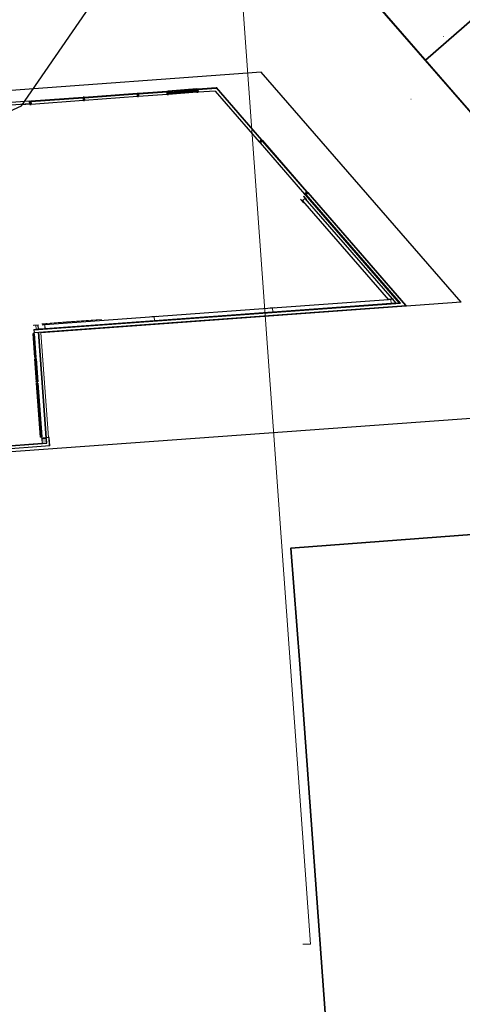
# Model space of a CAD drawing. Header units: metres. Extents: x 163628 to 167855, y 402678 to 405435.
# Tile 105 of 256: x 164481 to 164500, y 403363 to 403406. Entities that reach past the tile are written whole.
import ezdxf

# ---------------------------------------------------------------- set-up
doc = ezdxf.new("R2010")
doc.units = ezdxf.units.M
doc.linetypes.add('X-CA190022.004-UO-BGT_Ondergrond nieuwbouw Pater vd Elsenlaan$0$la_gestippeld 1_5x-1_5', pattern=[3, 1.5, -1.5])
doc.layers.get('0').update_dxf_attribs({"lineweight": 25})
for name, color, linetype, lineweight in [('X-CA190022.004-UO-BGT_Ondergrond nieuwbouw Pater vd Elsenlaan$0$A--L$8--_Hulplijnen', 1, 'Continuous', 18), ('X-CA190022.004-UO-BGT_Ondergrond nieuwbouw Pater vd Elsenlaan$0$A--L21--_Buitenwanden', 3, 'Continuous', 18), ('X-CA190022.004-UO-BGT_Ondergrond nieuwbouw Pater vd Elsenlaan$0$A--L22--_Binnenwanden', 2, 'Continuous', 18), ('X-CA190022.004-UO-BGT_Ondergrond nieuwbouw Pater vd Elsenlaan$0$A--L23--_Vloeren', 4, 'Continuous', 25), ('X-CA190022.004-UO-BGT_Ondergrond nieuwbouw Pater vd Elsenlaan$0$A--L24--_Trappen en hellingen', 1, 'Continuous', 25), ('X-CA190022.004-UO-BGT_Ondergrond nieuwbouw Pater vd Elsenlaan$0$A--L28--_Hoofddraagkonstrukties', 3, 'Continuous', 35), ('X-CA190022.004-UO-BGT_Ondergrond nieuwbouw Pater vd Elsenlaan$0$A--L31--_Buitenwandopeningen', 1, 'Continuous', 25), ('X-CA190022.004-UO-BGT_Ondergrond nieuwbouw Pater vd Elsenlaan$0$GE_601_PNDgrondvlakpand_Vlak_MV_GEM', 34, 'Continuous', 0), ('X-CA190022.004-UO-BGT_Ondergrond$0$GE_401_OTDErf_Vlak_GEM', 253, 'Continuous', 9), ('X-CA190022.004-UO-BGT_Ondergrond$0$GE_601_PNDgrondvlakpand_Vlak_MV_GEM', 34, 'Continuous', 35), ('X-CA190022.004-UO-DTM inmeting$0$B-WE-OG-HOOGTEPUNT-S', 246, 'Continuous', 0), ('X-CA190022.004-UO-WHM_Riolering gemeente - drukleidingen_v0.1$0$Riool_onder_druk_pvc_leidingen_400_hgml', 214, 'X-CA190022.004-UO-WHM_Riolering gemeente - drukleidingen_v0.1$0$1-200 PERSLEIDING', 25), ('X-XX-AL-REFERENTIE-G', 7, 'Continuous', 18)]:
    doc.layers.add(name, color=color, linetype=linetype, lineweight=lineweight)
doc.layers.add('X-CA190022.004-UO-KLIC$0$B-OI-KL-DATA_KPN_0000546663_VECT_19O042616-G', color=42, linetype='X-CA190022.004-UO-KLIC$0$1-200 TELEFONIE-KPN', lineweight=0, transparency=0.25)
doc.styles.add('X-CA190022.004-UO-KLIC$0$NLCS-ISO', font='NLCS-ISO.ttf')
doc.styles.add('X-CA190022.004-UO-WHM_Riolering gemeente - drukleidingen_v0.1$0$NLCS-ISO', font='NLCS-ISO.ttf')
doc.linetypes.add('X-CA190022.004-UO-KLIC$0$1-200 TELEFONIE-KPN', pattern='A,1.5,-0.6,["KPN",X-CA190022.004-UO-KLIC$0$NLCS-ISO,S=0.24,R=0,X=-0.5,Y=-0.12],-0.3', length=2.4)
doc.linetypes.add('X-CA190022.004-UO-WHM_Riolering gemeente - drukleidingen_v0.1$0$1-200 PERSLEIDING', pattern='A,1.5,-0.6,["PERS",X-CA190022.004-UO-WHM_Riolering gemeente - drukleidingen_v0.1$0$NLCS-ISO,S=0.24,R=0,X=-0.5,Y=-0.12],-0.65', length=2.75)

# ---------------------------------------------------------------- blocks, each defined once
blk = doc.blocks.new('X-CA190022.004-UO-BGT_Ondergrond nieuwbouw Pater vd Elsenlaan')
at = {"layer": 'X-CA190022.004-UO-BGT_Ondergrond nieuwbouw Pater vd Elsenlaan$0$A--L28--_Hoofddraagkonstrukties'}
for points in [[(164493.529, 403397.693), (164493.54, 403397.703), (164493.478, 403397.776), (164493.607, 403397.886), (164493.669, 403397.813), (164493.681, 403397.823), (164493.551, 403397.975), (164493.539, 403397.965), (164493.601, 403397.893), (164493.472, 403397.782), (164493.41, 403397.855), (164493.399, 403397.845)], [(164492.314, 403392.992), (164492.313, 403393.007), (164492.218, 403393), (164492.206, 403393.169), (164492.301, 403393.176), (164492.3, 403393.191), (164492.1, 403393.177), (164492.101, 403393.162), (164492.197, 403393.169), (164492.209, 403392.999), (164492.114, 403392.992), (164492.115, 403392.977)], [(164497.201, 403393.348), (164497.401, 403393.362), (164497.4, 403393.377), (164497.304, 403393.37), (164497.292, 403393.54), (164497.387, 403393.547), (164497.386, 403393.562), (164497.187, 403393.547), (164497.188, 403393.532), (164497.283, 403393.539), (164497.296, 403393.37), (164497.2, 403393.363)], [(164487.228, 403392.621), (164487.227, 403392.636), (164487.131, 403392.629), (164487.119, 403392.799), (164487.214, 403392.806), (164487.213, 403392.82), (164487.014, 403392.806), (164487.015, 403392.791), (164487.11, 403392.798), (164487.122, 403392.628), (164487.027, 403392.621), (164487.028, 403392.606)], [(164482.141, 403392.25), (164482.14, 403392.265), (164482.045, 403392.258), (164482.033, 403392.428), (164482.128, 403392.435), (164482.127, 403392.45), (164481.927, 403392.435), (164481.928, 403392.42), (164482.024, 403392.427), (164482.036, 403392.258), (164481.941, 403392.251), (164481.942, 403392.236)], [(164482.526, 403392.278), (164482.525, 403392.293), (164482.43, 403392.286), (164482.418, 403392.456), (164482.513, 403392.463), (164482.512, 403392.478), (164482.312, 403392.463), (164482.313, 403392.448), (164482.409, 403392.455), (164482.421, 403392.286), (164482.326, 403392.279), (164482.327, 403392.264)], [(164482.48, 403387.362), (164482.495, 403387.363), (164482.481, 403387.563), (164482.466, 403387.562), (164482.473, 403387.466), (164482.303, 403387.454), (164482.296, 403387.549), (164482.281, 403387.548), (164482.296, 403387.349), (164482.311, 403387.35), (164482.304, 403387.445), (164482.474, 403387.457)]]:
    blk.add_hatch(color=252, dxfattribs=at).paths.add_polyline_path(points, flags=0)
at = {"layer": 'X-CA190022.004-UO-BGT_Ondergrond nieuwbouw Pater vd Elsenlaan$0$A--L31--_Buitenwandopeningen'}
for points in [[(164487.668, 403402.469), (164487.666, 403402.499), (164486.437, 403402.409), (164486.439, 403402.38)], [(164488.901, 403402.479), (164488.899, 403402.509), (164487.772, 403402.426), (164487.774, 403402.397)], [(164489.788, 403402.624), (164489.786, 403402.653), (164488.992, 403402.596), (164488.995, 403402.566), (164489.676, 403402.615)], [(164491.725, 403400.386), (164491.748, 403400.406), (164489.799, 403402.648), (164489.776, 403402.629), (164491.718, 403400.395)], [(164481.823, 403401.923), (164481.813, 403402.072), (164481.763, 403402.069), (164481.774, 403401.919)], [(164484.065, 403402.206), (164484.063, 403402.236), (164481.813, 403402.072), (164481.815, 403402.042), (164481.84, 403402.044)], [(164486.39, 403402.376), (164486.387, 403402.406), (164484.112, 403402.24), (164484.115, 403402.21), (164485.758, 403402.33)], [(164493.672, 403398.147), (164493.695, 403398.167), (164491.781, 403400.368), (164491.758, 403400.349)], [(164493.614, 403398.03), (164493.728, 403398.129), (164493.695, 403398.167), (164493.581, 403398.068)], [(164482.096, 403390.046), (164482.031, 403390.944), (164482.001, 403390.942), (164482.066, 403390.044)]]:
    blk.add_hatch(color=252, dxfattribs=at).paths.add_polyline_path(points, flags=0)
at = {"layer": 'X-CA190022.004-UO-BGT_Ondergrond nieuwbouw Pater vd Elsenlaan$0$A--L31--_Buitenwandopeningen', "extrusion": (0, 0, -1)}
for points in [[(-164487.727, 403402.353), (-164487.716, 403402.503), (-164487.666, 403402.499), (-164487.677, 403402.349)], [(-164489.003, 403402.446), (-164488.992, 403402.596), (-164488.943, 403402.592), (-164488.954, 403402.442)], [(-164484.123, 403402.09), (-164484.112, 403402.24), (-164484.063, 403402.236), (-164484.073, 403402.087)], [(-164486.448, 403402.26), (-164486.437, 403402.409), (-164486.387, 403402.406), (-164486.398, 403402.256)], [(-164491.668, 403400.27), (-164491.781, 403400.368), (-164491.748, 403400.406), (-164491.635, 403400.308)]]:
    blk.add_hatch(color=252, dxfattribs=at).paths.add_polyline_path(points, flags=0)
at = {"layer": 'X-CA190022.004-UO-BGT_Ondergrond nieuwbouw Pater vd Elsenlaan$0$A--L$8--_Hulplijnen', "color": 252}
for centre, radius, start, end in [((164488.954, 403402.442), 1.23, 179.0357, 180.4351), ((164482.037, 403390.994), 1, 268.5698, 271.2979)]:
    blk.add_arc(centre, radius, start, end, dxfattribs=at)
at = {"layer": 'X-CA190022.004-UO-BGT_Ondergrond nieuwbouw Pater vd Elsenlaan$0$A--L21--_Buitenwanden', "color": 252, "lineweight": 25}
for p, q in [((164481.761, 403402.067), (164465.829, 403400.906)), ((164481.769, 403401.949), (164481.761, 403402.067)), ((164481.771, 403401.949), (164481.763, 403402.069)), ((164481.769, 403401.951), (164465.953, 403400.798)), ((164481.434, 403401.925), (164481.771, 403401.949)), ((164493.727, 403398.129), (164493.637, 403398.05)), ((164493.637, 403398.05), (164497.694, 403393.384)), ((164493.727, 403398.126), (164493.638, 403398.049)), ((164497.698, 403393.382), (164493.64, 403398.05)), ((164497.939, 403393.281), (164493.727, 403398.126)), ((164481.944, 403392.234), (164497.698, 403393.382)), ((164481.952, 403392.118), (164497.94, 403393.283)), ((164497.201, 403393.348), (164492.314, 403392.992)), ((164497.694, 403393.384), (164497.401, 403393.362)), ((164497.793, 403393.273), (164497.794, 403393.271)), ((164492.115, 403392.977), (164487.228, 403392.621)), ((164487.028, 403392.606), (164482.526, 403392.278)), ((164481.942, 403392.236), (164481.951, 403392.116)), ((164481.944, 403392.236), (164481.952, 403392.118)), ((164482.327, 403392.264), (164482.141, 403392.25)), ((164456.852, 403385.376), (164482.624, 403387.254)), ((164456.961, 403385.5), (164482.498, 403387.361)), ((164482.296, 403387.349), (164477.429, 403386.994)), ((164482.279, 403387.58), (164482.281, 403387.55)), ((164482.598, 403387.601), (164482.281, 403387.578)), ((164482.281, 403387.578), (164482.283, 403387.55)), ((164482.281, 403387.55), (164482.481, 403387.565)), ((164482.483, 403387.567), (164482.283, 403387.552)), ((164482.48, 403387.362), (164482.311, 403387.35)), ((164482.481, 403387.595), (164482.481, 403387.593)), ((164482.481, 403387.565), (164482.481, 403387.563)), ((164482.498, 403387.361), (164482.483, 403387.567)), ((164482.506, 403387.246), (164482.506, 403387.244)), ((164482.622, 403387.252), (164482.596, 403387.603))]:
    blk.add_line(p, q, dxfattribs=at)
at = {"layer": 'X-CA190022.004-UO-BGT_Ondergrond nieuwbouw Pater vd Elsenlaan$0$A--L22--_Binnenwanden', "color": 252, "lineweight": 25}
for p, q in [((164493.543, 403397.831), (164493.486, 403397.782)), ((164497.356, 403393.56), (164493.6, 403397.88)), ((164493.486, 403397.782), (164497.19, 403393.522)), ((164492.197, 403393.159), (164487.12, 403392.789)), ((164497.19, 403393.522), (164492.206, 403393.159)), ((164492.217, 403393.01), (164497.295, 403393.38)), ((164497.304, 403393.38), (164497.5, 403393.395)), ((164497.5, 403393.395), (164497.368, 403393.545)), ((164487.111, 403392.788), (164482.418, 403392.446)), ((164487.131, 403392.639), (164492.208, 403393.009)), ((164482.157, 403392.277), (164482.42, 403392.296)), ((164482.409, 403392.445), (164482.296, 403392.437)), ((164482.429, 403392.296), (164487.122, 403392.638))]:
    blk.add_line(p, q, dxfattribs=at)
at = {"layer": 'X-CA190022.004-UO-BGT_Ondergrond nieuwbouw Pater vd Elsenlaan$0$A--L23--_Vloeren', "color": 252}
for p, q in [((164507.36, 403393.938), (164493.849, 403409.481)), ((164495.491, 403407.596), (164503.692, 403398.163)), ((164498.772, 403403.823), (164502.64, 403407.186)), ((164502.64, 403407.186), (164498.772, 403403.823)), ((164491.714, 403403.309), (164465.79, 403401.42)), ((164500.308, 403393.424), (164491.714, 403403.309)), ((164488.954, 403402.442), (164487.727, 403402.353)), ((164497.656, 403393.381), (164493.614, 403398.03)), ((164500.308, 403393.424), (164482.25, 403392.108)), ((164497.898, 403393.278), (164497.922, 403393.25)), ((164482.138, 403392.265), (164482.126, 403392.435)), ((164456.85, 403385.244), (164514.268, 403389.428))]:
    blk.add_line(p, q, dxfattribs=at)
at = {"layer": 'X-CA190022.004-UO-BGT_Ondergrond nieuwbouw Pater vd Elsenlaan$0$A--L24--_Trappen en hellingen', "color": 252, "linetype": 'X-CA190022.004-UO-BGT_Ondergrond nieuwbouw Pater vd Elsenlaan$0$la_gestippeld 1_5x-1_5', "lineweight": 18}
for p, q in [((164483.347, 403392.574), (164485.982, 403392.766)), ((164483.348, 403392.564), (164485.983, 403392.756)), ((164485.983, 403392.756), (164485.982, 403392.766)), ((164482.282, 403392.487), (164483.348, 403392.564)), ((164482.292, 403392.497), (164483.347, 403392.574))]:
    blk.add_line(p, q, dxfattribs=at)
at = {"layer": 'X-CA190022.004-UO-BGT_Ondergrond nieuwbouw Pater vd Elsenlaan$0$A--L28--_Hoofddraagkonstrukties', "color": 252, "lineweight": 18}
for p, q in [((164493.41, 403397.855), (164493.399, 403397.845)), ((164493.399, 403397.845), (164493.529, 403397.693)), ((164493.472, 403397.782), (164493.41, 403397.855)), ((164493.601, 403397.893), (164493.472, 403397.782)), ((164493.478, 403397.776), (164493.607, 403397.886)), ((164493.551, 403397.975), (164493.539, 403397.965)), ((164493.539, 403397.965), (164493.601, 403397.893)), ((164493.681, 403397.823), (164493.551, 403397.975)), ((164493.607, 403397.886), (164493.669, 403397.813)), ((164493.669, 403397.813), (164493.681, 403397.823)), ((164493.54, 403397.703), (164493.478, 403397.776)), ((164493.529, 403397.693), (164493.54, 403397.703)), ((164492.3, 403393.191), (164492.1, 403393.177)), ((164492.1, 403393.177), (164492.101, 403393.162)), ((164492.101, 403393.162), (164492.197, 403393.169)), ((164492.197, 403393.169), (164492.209, 403392.999)), ((164492.206, 403393.169), (164492.301, 403393.176)), ((164492.218, 403393), (164492.206, 403393.169)), ((164492.301, 403393.176), (164492.3, 403393.191)), ((164497.386, 403393.562), (164497.187, 403393.547)), ((164497.187, 403393.547), (164497.188, 403393.532)), ((164497.188, 403393.532), (164497.283, 403393.539)), ((164497.296, 403393.37), (164497.2, 403393.363)), ((164497.2, 403393.363), (164497.201, 403393.348)), ((164497.201, 403393.348), (164497.401, 403393.362)), ((164497.283, 403393.539), (164497.296, 403393.37)), ((164497.292, 403393.54), (164497.387, 403393.547)), ((164497.304, 403393.37), (164497.292, 403393.54)), ((164497.4, 403393.377), (164497.304, 403393.37)), ((164497.387, 403393.547), (164497.386, 403393.562)), ((164497.401, 403393.362), (164497.4, 403393.377)), ((164487.213, 403392.82), (164487.014, 403392.806)), ((164487.014, 403392.806), (164487.015, 403392.791)), ((164487.015, 403392.791), (164487.11, 403392.798)), ((164487.11, 403392.798), (164487.122, 403392.628)), ((164487.119, 403392.799), (164487.214, 403392.806)), ((164487.131, 403392.629), (164487.119, 403392.799)), ((164487.214, 403392.806), (164487.213, 403392.82)), ((164492.209, 403392.999), (164492.114, 403392.992)), ((164492.114, 403392.992), (164492.115, 403392.977)), ((164492.115, 403392.977), (164492.314, 403392.992)), ((164492.313, 403393.007), (164492.218, 403393)), ((164492.314, 403392.992), (164492.313, 403393.007)), ((164482.127, 403392.45), (164481.927, 403392.435)), ((164481.927, 403392.435), (164481.928, 403392.42)), ((164481.928, 403392.42), (164482.024, 403392.427)), ((164482.024, 403392.427), (164482.036, 403392.258)), ((164482.033, 403392.428), (164482.128, 403392.435)), ((164482.045, 403392.258), (164482.033, 403392.428)), ((164482.128, 403392.435), (164482.127, 403392.45)), ((164482.312, 403392.463), (164482.512, 403392.478)), ((164482.313, 403392.448), (164482.312, 403392.463)), ((164482.409, 403392.455), (164482.313, 403392.448)), ((164482.421, 403392.286), (164482.409, 403392.455)), ((164482.513, 403392.463), (164482.418, 403392.456)), ((164482.418, 403392.456), (164482.43, 403392.286)), ((164482.43, 403392.286), (164482.525, 403392.293)), ((164482.512, 403392.478), (164482.513, 403392.463)), ((164482.525, 403392.293), (164482.526, 403392.278)), ((164487.122, 403392.628), (164487.027, 403392.621)), ((164487.027, 403392.621), (164487.028, 403392.606)), ((164487.028, 403392.606), (164487.228, 403392.621)), ((164487.227, 403392.636), (164487.131, 403392.629)), ((164487.228, 403392.621), (164487.227, 403392.636)), ((164482.036, 403392.258), (164481.941, 403392.251)), ((164481.941, 403392.251), (164481.942, 403392.236)), ((164481.942, 403392.236), (164482.141, 403392.25)), ((164482.14, 403392.265), (164482.045, 403392.258)), ((164482.141, 403392.25), (164482.14, 403392.265)), ((164482.326, 403392.279), (164482.421, 403392.286)), ((164482.327, 403392.264), (164482.326, 403392.279)), ((164482.526, 403392.278), (164482.327, 403392.264)), ((164482.296, 403387.549), (164482.281, 403387.548)), ((164482.281, 403387.548), (164482.296, 403387.349)), ((164482.303, 403387.454), (164482.296, 403387.549)), ((164482.296, 403387.349), (164482.311, 403387.35)), ((164482.473, 403387.466), (164482.303, 403387.454)), ((164482.304, 403387.445), (164482.474, 403387.457)), ((164482.311, 403387.35), (164482.304, 403387.445)), ((164482.481, 403387.563), (164482.466, 403387.562)), ((164482.466, 403387.562), (164482.473, 403387.466)), ((164482.474, 403387.457), (164482.48, 403387.362)), ((164482.48, 403387.362), (164482.495, 403387.363)), ((164482.495, 403387.363), (164482.481, 403387.563))]:
    blk.add_line(p, q, dxfattribs=at)
at = {"layer": 'X-CA190022.004-UO-BGT_Ondergrond nieuwbouw Pater vd Elsenlaan$0$A--L31--_Buitenwandopeningen', "color": 252}
for p, q in [((164486.439, 403402.38), (164487.668, 403402.469)), ((164487.668, 403402.469), (164487.666, 403402.499)), ((164488.946, 403402.552), (164487.719, 403402.463)), ((164488.899, 403402.509), (164487.772, 403402.426)), ((164487.774, 403402.397), (164488.901, 403402.479)), ((164488.901, 403402.479), (164488.899, 403402.509)), ((164488.992, 403402.596), (164488.995, 403402.566)), ((164488.995, 403402.566), (164489.788, 403402.624)), ((164489.73, 403402.499), (164489.003, 403402.446)), ((164489.73, 403402.499), (164491.635, 403400.308)), ((164489.799, 403402.648), (164489.776, 403402.629)), ((164489.776, 403402.629), (164491.725, 403400.386)), ((164489.788, 403402.624), (164489.786, 403402.653)), ((164481.813, 403402.072), (164481.815, 403402.042)), ((164481.815, 403402.042), (164484.065, 403402.206)), ((164484.073, 403402.087), (164481.823, 403401.923)), ((164484.065, 403402.206), (164484.063, 403402.236)), ((164484.112, 403402.24), (164484.115, 403402.21)), ((164484.115, 403402.21), (164486.39, 403402.376)), ((164486.398, 403402.256), (164484.123, 403402.09)), ((164486.39, 403402.376), (164486.387, 403402.406)), ((164486.437, 403402.409), (164486.439, 403402.38)), ((164487.677, 403402.349), (164486.448, 403402.26)), ((164487.772, 403402.426), (164487.774, 403402.397)), ((164491.725, 403400.386), (164491.748, 403400.406)), ((164491.781, 403400.368), (164491.758, 403400.349)), ((164491.758, 403400.349), (164493.672, 403398.147)), ((164491.668, 403400.27), (164493.581, 403398.068)), ((164493.672, 403398.147), (164493.695, 403398.167)), ((164482.031, 403390.944), (164482.001, 403390.942)), ((164482.066, 403390.044), (164482.001, 403390.942)), ((164482.031, 403390.944), (164482.096, 403390.046)), ((164482.096, 403390.046), (164482.066, 403390.044))]:
    blk.add_line(p, q, dxfattribs=at)
at = {"layer": 'X-CA190022.004-UO-BGT_Ondergrond nieuwbouw Pater vd Elsenlaan$0$A--L31--_Buitenwandopeningen', "color": 252, "lineweight": 35, "extrusion": (0, 0, -1)}
for p, q in [((164487.666, 403402.499), (164487.677, 403402.349)), ((164487.727, 403402.353), (164487.716, 403402.503)), ((164488.948, 403402.522), (164488.898, 403402.519)), ((164488.898, 403402.519), (164488.901, 403402.469)), ((164488.901, 403402.469), (164488.951, 403402.472)), ((164488.943, 403402.592), (164488.954, 403402.442)), ((164488.951, 403402.472), (164488.948, 403402.522)), ((164489.003, 403402.446), (164488.992, 403402.596)), ((164484.112, 403402.24), (164484.063, 403402.236)), ((164484.063, 403402.236), (164484.073, 403402.087)), ((164484.073, 403402.087), (164484.123, 403402.09)), ((164484.123, 403402.09), (164484.112, 403402.24)), ((164486.387, 403402.406), (164486.398, 403402.256)), ((164486.398, 403402.256), (164486.448, 403402.26)), ((164486.448, 403402.26), (164486.437, 403402.409)), ((164487.677, 403402.349), (164487.727, 403402.353)), ((164488.954, 403402.442), (164489.003, 403402.446)), ((164491.748, 403400.406), (164491.635, 403400.308)), ((164491.668, 403400.27), (164491.781, 403400.368)), ((164491.635, 403400.308), (164491.668, 403400.27))]:
    blk.add_line(p, q, dxfattribs=at)
at = {"layer": 'X-CA190022.004-UO-BGT_Ondergrond nieuwbouw Pater vd Elsenlaan$0$A--L31--_Buitenwandopeningen', "color": 252, "linetype": 'Continuous', "lineweight": 18}
blk.add_line((164488.944, 403402.577), (164487.717, 403402.488), dxfattribs=at)
at = {"layer": 'X-CA190022.004-UO-BGT_Ondergrond nieuwbouw Pater vd Elsenlaan$0$A--L31--_Buitenwandopeningen', "color": 252, "lineweight": 35}
for p, q in [((164481.763, 403402.069), (164481.774, 403401.919)), ((164481.823, 403401.923), (164481.813, 403402.072)), ((164487.771, 403402.436), (164487.721, 403402.433)), ((164487.721, 403402.433), (164487.725, 403402.383)), ((164487.725, 403402.383), (164487.774, 403402.387)), ((164487.774, 403402.387), (164487.771, 403402.436)), ((164481.774, 403401.919), (164481.823, 403401.923)), ((164493.695, 403398.167), (164493.581, 403398.068)), ((164493.581, 403398.068), (164493.614, 403398.03)), ((164493.614, 403398.03), (164493.728, 403398.129)), ((164481.958, 403392.077), (164481.909, 403392.073)), ((164481.909, 403392.073), (164481.984, 403391.041)), ((164482.034, 403391.044), (164481.958, 403392.077)), ((164482.479, 403387.594), (164482.148, 403392.13)), ((164481.984, 403391.041), (164482.034, 403391.044)), ((164482.037, 403390.994), (164481.987, 403390.991)), ((164481.987, 403390.991), (164482.06, 403389.993)), ((164482.11, 403389.997), (164482.037, 403390.994)), ((164482.06, 403389.993), (164482.11, 403389.997)), ((164482.114, 403389.947), (164482.064, 403389.944)), ((164482.064, 403389.944), (164482.233, 403387.625)), ((164482.283, 403387.628), (164482.114, 403389.947)), ((164482.233, 403387.625), (164482.283, 403387.628))]:
    blk.add_line(p, q, dxfattribs=at)
at = {"layer": 'X-CA190022.004-UO-BGT_Ondergrond nieuwbouw Pater vd Elsenlaan$0$GE_601_PNDgrondvlakpand_Vlak_MV_GEM'}
blk.add_line((164482.25, 403392.108), (164482.578, 403387.602), dxfattribs=at)
for points in [[(164484.063, 403402.236), (164481.813, 403402.072), (164481.763, 403402.069), (164465.827, 403400.907), (164465.853, 403400.548)], [(164456.278, 403399.851), (164456.252, 403400.21), (164455.774, 403400.175), (164455.774, 403400.173), (164456.852, 403385.374), (164456.854, 403385.374), (164482.624, 403387.252), (164482.598, 403387.601), (164482.598, 403387.603), (164482.279, 403387.58)], [(164481.951, 403392.116), (164497.941, 403393.281), (164493.727, 403398.129)]]:
    blk.add_lwpolyline(points, dxfattribs=at)
for points in [[(164488.942, 403402.602, 0), (164487.715, 403402.513, 0), (164487.716, 403402.503, 0), (164487.666, 403402.499, 0), (164486.437, 403402.409, 0), (164486.387, 403402.406, 0), (164484.112, 403402.24, 0)], [(164493.728, 403398.129, 0), (164493.695, 403398.167, 0), (164491.781, 403400.368, 0), (164491.748, 403400.406, 0), (164489.799, 403402.648, 0), (164489.794, 403402.654, 0), (164489.786, 403402.653, 0), (164488.992, 403402.596, 0), (164488.943, 403402.592, 0), (164488.942, 403402.602, 0)]]:
    blk.add_polyline3d(points, dxfattribs=at)
blk = doc.blocks.new('X-CA190022.004-UO-DTM inmeting$0$SOG-HOOGTEPUNT-SO')
for p, q in [((-0.5, 0), (0.5, 0)), ((0, 0.5), (0, -0.5))]:
    blk.add_line(p, q)

msp = doc.modelspace()

# ---------------------------------------------------------------- linework, layer by layer
at = {"layer": 'X-CA190022.004-UO-BGT_Ondergrond$0$GE_401_OTDErf_Vlak_GEM', "flags": 128}
msp.add_lwpolyline([(164499.297, 403413.326), (164501.64, 403410.476), (164504.175, 403407.392), (164501.398, 403405.941), (164506.899, 403397.505), (164514.354, 403390.654), (164517.358, 403385.763), (164510.105, 403385.209), (164510.512, 403379.879), (164512.09, 403357.333), (164511.903, 403357.325), (164512.156, 403353.751), (164512.338, 403353.764), (164512.892, 403346.048), (164512.266, 403345.942), (164509.5, 403384.09), (164492.996, 403382.85), (164493.37, 403377.864), (164495.321, 403351.037), (164465.484, 403349.041), (164466.922, 403328.57)], dxfattribs=at)
at = {"layer": 'X-CA190022.004-UO-BGT_Ondergrond$0$GE_601_PNDgrondvlakpand_Vlak_MV_GEM', "flags": 128}
msp.add_lwpolyline([(164509.5, 403384.09), (164512.266, 403345.942), (164512.292, 403345.581), (164511.72, 403345.529), (164511.698, 403345.845), (164496.306, 403344.71), (164496.333, 403344.391), (164495.808, 403344.346), (164495.321, 403351.037), (164493.37, 403377.864), (164492.996, 403382.85), (164509.5, 403384.09)], dxfattribs=at)
at = {"layer": 'X-CA190022.004-UO-KLIC$0$B-OI-KL-DATA_KPN_0000546663_VECT_19O042616-G', "flags": 128}
msp.add_lwpolyline([(164490.5, 403412.167), (164493.833, 403365.833), (164493.5, 403365.833)], dxfattribs=at)
at = {"layer": 'X-CA190022.004-UO-WHM_Riolering gemeente - drukleidingen_v0.1$0$Riool_onder_druk_pvc_leidingen_400_hgml', "flags": 128}
msp.add_lwpolyline([(164042.416, 403051.52), (164054.784, 403065.6), (164057.152, 403068.608), (164073.04, 403088.384), (164083.152, 403108.128), (164084.848, 403116.544), (164085.328, 403121.44), (164086.592, 403128.224), (164088.224, 403135.392), (164104.832, 403154.336), (164123.12, 403173.696), (164137.664, 403189.056), (164142.704, 403192.768), (164144.784, 403193.152), (164147.808, 403192.352), (164154.912, 403188.864), (164160.08, 403186.624), (164166.336, 403183.808), (164174.864, 403200.896), (164186.784, 403216.512), (164191.792, 403223.168), (164196.592, 403229.024), (164201.536, 403234.88), (164209.936, 403243.584), (164220.448, 403253.248), (164237.568, 403266.592), (164267.664, 403287.584), (164280.048, 403296.288), (164290.352, 403303.456), (164312.336, 403317.408), (164326.624, 403326.688), (164344.784, 403337.632), (164361.072, 403344.864), (164373.536, 403350.656), (164389.344, 403358.848), (164394.256, 403361.952), (164457.408, 403390.88), (164481.408, 403401.856), (164488.976, 403412.864), (164490.976, 403415.808), (164492.48, 403417.088), (164495.52, 403418.592), (164503.904, 403422.688)], dxfattribs=at)

# ---------------------------------------------------------------- block references
at = {"layer": 'X-CA190022.004-UO-DTM inmeting$0$B-WE-OG-HOOGTEPUNT-S', "linetype": 'ByBlock', "lineweight": -2, "xscale": 0.01, "yscale": 0.01, "zscale": 0.01}
for p in [(164499.54, 403404.843, 8.918), (164498.152, 403402.15, 9.077)]:
    msp.add_blockref('X-CA190022.004-UO-DTM inmeting$0$SOG-HOOGTEPUNT-SO', p, dxfattribs=at)
at = {"layer": 'X-XX-AL-REFERENTIE-G'}
msp.add_blockref('X-CA190022.004-UO-BGT_Ondergrond nieuwbouw Pater vd Elsenlaan', (0, 0), dxfattribs=at)

doc.saveas('drawing.dxf')
